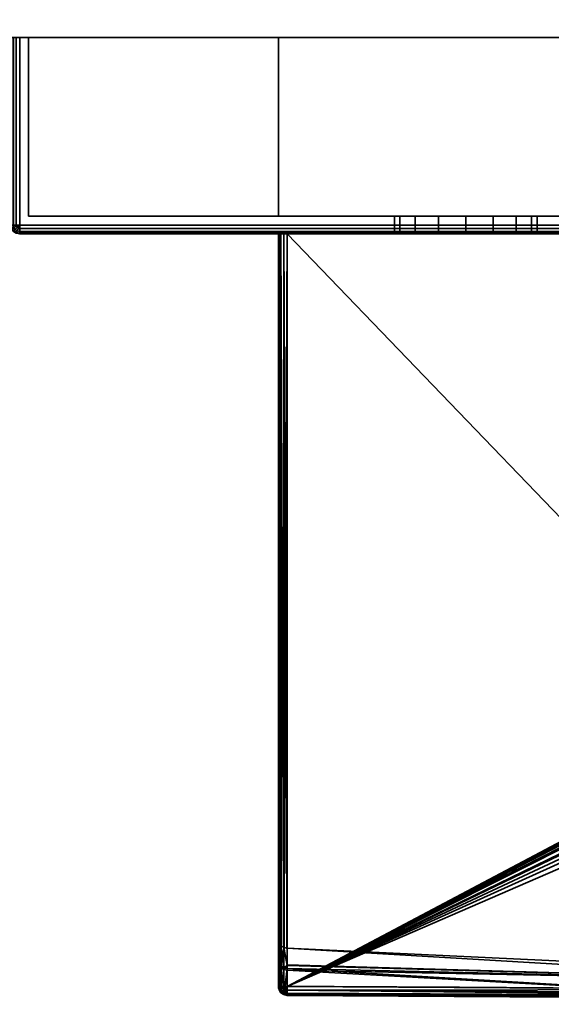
# Model space of a CAD drawing. Header units: millimetres. Extents: x -309 to 8309, y -96 to 57.
# Tile 81 of 95: x 7221 to 7251, y -93 to -38. Entities that reach past the tile are written whole.
import ezdxf

# ---------------------------------------------------------------- set-up
doc = ezdxf.new("R2010")
doc.units = ezdxf.units.MM
doc.layers.add('151', color=7, linetype='Continuous', true_color=0xffffff)
doc.layers.add('31', color=7, linetype='Continuous', true_color=0xffffff)

# ---------------------------------------------------------------- blocks, each defined once
blk = doc.blocks.new('UG_SURFACE_012')
at = {"layer": '151', "color": 252, "linetype": 'Continuous', "lineweight": 35}
for points in [[(7378, 0, 2017), (7191, 0, 2017), (7191, -39.3, 2017), (7378, -39.3, 2017)], [(7191, -37.3), (7378, -37.3), (7378, -39.3, 2), (7191, -39.3, 2)], [(7191, -39.3, 2), (7378, -39.3, 2), (7378, -39.3, 2017), (7191, -39.3, 2017)]]:
    blk.add_3dface(points, dxfattribs=at)
blk = doc.blocks.new('UG_SURFACE_013')
at = {"layer": '31', "color": 251, "linetype": 'Continuous', "lineweight": 35}
for points in [[(7220.538, -39.3, 999.809), (7220.538, -49.8, 999.809), (7220.5, -49.8, 1000), (7220.5, -39.3, 1000)], [(7220.5, -49.8, 1050), (7220.5, -39.3, 1050), (7220.5, -39.3, 1000), (7220.5, -49.8, 1000)], [(7220.5, -39.3, 1050), (7220.5, -49.8, 1050), (7220.538, -49.8, 1050.191), (7220.538, -39.3, 1050.191)], [(7221.5, -39.3, 1049.5), (7221.5, -39.3, 1000.5), (7220.5, -39.3, 1000), (7220.5, -39.3, 1050)], [(7221.5, -39.3, 1000.5), (7220.646, -39.3, 999.646), (7220.538, -39.3, 999.809), (7220.5, -39.3, 1000)], [(7220.5, -39.3, 1050), (7220.538, -39.3, 1050.191), (7220.646, -39.3, 1050.354), (7221.5, -39.3, 1049.5)], [(7220.646, -39.3, 999.646), (7220.646, -49.8, 999.646), (7220.538, -49.8, 999.809), (7220.538, -39.3, 999.809)], [(7220.538, -39.3, 1050.191), (7220.538, -49.8, 1050.191), (7220.646, -49.8, 1050.354), (7220.646, -39.3, 1050.354)], [(7220.809, -39.3, 999.538), (7220.809, -49.8, 999.538), (7220.646, -49.8, 999.646), (7220.646, -39.3, 999.646)], [(7220.646, -39.3, 1050.354), (7220.646, -49.8, 1050.354), (7220.809, -49.8, 1050.462), (7220.809, -39.3, 1050.462)], [(7221, -39.3, 999.5), (7220.809, -39.3, 999.538), (7220.646, -39.3, 999.646), (7221.5, -39.3, 1000.5)], [(7221.5, -39.3, 1049.5), (7220.646, -39.3, 1050.354), (7220.809, -39.3, 1050.462), (7221, -39.3, 1050.5)], [(7221, -39.3, 999.5), (7221, -49.8, 999.5), (7220.809, -49.8, 999.538), (7220.809, -39.3, 999.538)], [(7220.809, -39.3, 1050.462), (7220.809, -49.8, 1050.462), (7221, -49.8, 1050.5), (7221, -39.3, 1050.5)], [(7271, -39.3, 999.5), (7271, -49.8, 999.5), (7221, -49.8, 999.5), (7221, -39.3, 999.5)], [(7271, -49.8, 1050.5), (7271, -39.3, 1050.5), (7221, -39.3, 1050.5), (7221, -49.8, 1050.5)], [(7221.5, -39.3, 1000.5), (7270.5, -39.3, 1000.5), (7271, -39.3, 999.5), (7221, -39.3, 999.5)], [(7270.5, -39.3, 1049.5), (7221.5, -39.3, 1049.5), (7221, -39.3, 1050.5), (7271, -39.3, 1050.5)], [(7221.5, -39.3, 1049.5), (7221.5, -49.3, 1049.5), (7221.5, -49.3, 1000.5), (7221.5, -39.3, 1000.5)], [(7270.5, -39.3, 1049.5), (7270.5, -49.3, 1049.5), (7221.5, -49.3, 1049.5), (7221.5, -39.3, 1049.5)], [(7221.5, -39.3, 1000.5), (7221.5, -49.3, 1000.5), (7270.5, -49.3, 1000.5), (7270.5, -39.3, 1000.5)], [(7270.5, -39.3, 1000.5), (7270.5, -39.3, 1049.5), (7271.5, -39.3, 1050), (7271.5, -39.3, 1000)], [(7270.5, -39.3, 1049.5), (7271.354, -39.3, 1050.354), (7271.462, -39.3, 1050.191), (7271.5, -39.3, 1050)], [(7270.5, -39.3, 1000.5), (7271.354, -39.3, 999.646), (7271.191, -39.3, 999.538), (7271, -39.3, 999.5)], [(7271, -39.3, 1050.5), (7271.191, -39.3, 1050.462), (7271.354, -39.3, 1050.354), (7270.5, -39.3, 1049.5)], [(7271.5, -39.3, 1000), (7271.462, -39.3, 999.809), (7271.354, -39.3, 999.646), (7270.5, -39.3, 1000.5)], [(7270.5, -39.3, 1000.5), (7270.5, -49.3, 1000.5), (7270.5, -49.3, 1049.5), (7270.5, -39.3, 1049.5)], [(7271.191, -39.3, 999.538), (7271.191, -49.8, 999.538), (7271, -49.8, 999.5), (7271, -39.3, 999.5)], [(7271, -39.3, 1050.5), (7271, -49.8, 1050.5), (7271.191, -49.8, 1050.462), (7271.191, -39.3, 1050.462)], [(7271.354, -39.3, 999.646), (7271.354, -49.8, 999.646), (7271.191, -49.8, 999.538), (7271.191, -39.3, 999.538)], [(7271.191, -39.3, 1050.462), (7271.191, -49.8, 1050.462), (7271.354, -49.8, 1050.354), (7271.354, -39.3, 1050.354)], [(7271.462, -39.3, 999.809), (7271.462, -49.8, 999.809), (7271.354, -49.8, 999.646), (7271.354, -39.3, 999.646)], [(7271.354, -39.3, 1050.354), (7271.354, -49.8, 1050.354), (7271.462, -49.8, 1050.191), (7271.462, -39.3, 1050.191)], [(7271.5, -39.3, 1000), (7271.5, -49.8, 1000), (7271.462, -49.8, 999.809), (7271.462, -39.3, 999.809)], [(7271.462, -39.3, 1050.191), (7271.462, -49.8, 1050.191), (7271.5, -49.8, 1050), (7271.5, -39.3, 1050)], [(7271.5, -39.3, 1050), (7271.5, -49.8, 1050), (7271.5, -49.8, 1000), (7271.5, -39.3, 1000)], [(7221.5, -49.3, 1000.5), (7244.469, -49.3, 1014.305), (7246, -49.3, 1014)], [(7221.5, -49.3, 1000.5), (7221.5, -49.3, 1049.5), (7242, -49.3, 1032), (7242, -49.3, 1018)], [(7246, -49.3, 1014), (7247.531, -49.3, 1014.305), (7270.5, -49.3, 1000.5), (7221.5, -49.3, 1000.5)], [(7221.5, -49.3, 1049.5), (7242.304, -49.3, 1033.531), (7242, -49.3, 1032)], [(7221.5, -49.3, 1000.5), (7243.172, -49.3, 1015.172), (7244.469, -49.3, 1014.305)], [(7242, -49.3, 1018), (7242.304, -49.3, 1016.469), (7221.5, -49.3, 1000.5)], [(7221.5, -49.3, 1049.5), (7243.172, -49.3, 1034.828), (7242.304, -49.3, 1033.531)], [(7242.304, -49.3, 1016.469), (7243.172, -49.3, 1015.172), (7221.5, -49.3, 1000.5)], [(7221.5, -49.3, 1049.5), (7270.5, -49.3, 1049.5), (7246, -49.3, 1036), (7244.469, -49.3, 1035.696)], [(7244.469, -49.3, 1035.696), (7243.172, -49.3, 1034.828), (7221.5, -49.3, 1049.5)], [(7242, -49.3, 1018), (7242, -50.3, 1018), (7242.304, -50.3, 1016.469), (7242.304, -49.3, 1016.469)], [(7242.304, -49.3, 1033.531), (7242.304, -50.3, 1033.531), (7242, -50.3, 1032), (7242, -49.3, 1032)], [(7242, -49.3, 1032), (7242, -50.3, 1032), (7242, -50.3, 1018), (7242, -49.3, 1018)], [(7242.304, -49.3, 1016.469), (7242.304, -50.3, 1016.469), (7243.172, -50.3, 1015.172), (7243.172, -49.3, 1015.172)], [(7243.172, -49.3, 1034.828), (7243.172, -50.3, 1034.828), (7242.304, -50.3, 1033.531), (7242.304, -49.3, 1033.531)], [(7243.172, -49.3, 1015.172), (7243.172, -50.3, 1015.172), (7244.469, -50.3, 1014.305), (7244.469, -49.3, 1014.305)], [(7244.469, -49.3, 1035.696), (7244.469, -50.3, 1035.696), (7243.172, -50.3, 1034.828), (7243.172, -49.3, 1034.828)], [(7244.469, -49.3, 1014.305), (7244.469, -50.3, 1014.305), (7246, -50.3, 1014), (7246, -49.3, 1014)], [(7246, -49.3, 1036), (7246, -50.3, 1036), (7244.469, -50.3, 1035.696), (7244.469, -49.3, 1035.696)], [(7247.531, -49.3, 1035.696), (7246, -49.3, 1036), (7270.5, -49.3, 1049.5)], [(7246, -49.3, 1014), (7246, -50.3, 1014), (7247.531, -50.3, 1014.305), (7247.531, -49.3, 1014.305)], [(7247.531, -49.3, 1035.696), (7247.531, -50.3, 1035.696), (7246, -50.3, 1036), (7246, -49.3, 1036)], [(7270.5, -49.3, 1049.5), (7248.828, -49.3, 1034.828), (7247.531, -49.3, 1035.696)], [(7247.531, -49.3, 1014.305), (7248.828, -49.3, 1015.172), (7270.5, -49.3, 1000.5)], [(7247.531, -49.3, 1014.305), (7247.531, -50.3, 1014.305), (7248.828, -50.3, 1015.172), (7248.828, -49.3, 1015.172)], [(7248.828, -49.3, 1034.828), (7248.828, -50.3, 1034.828), (7247.531, -50.3, 1035.696), (7247.531, -49.3, 1035.696)], [(7270.5, -49.3, 1000.5), (7248.828, -49.3, 1015.172), (7249.695, -49.3, 1016.469)], [(7249.695, -49.3, 1033.531), (7248.828, -49.3, 1034.828), (7270.5, -49.3, 1049.5)], [(7248.828, -49.3, 1015.172), (7248.828, -50.3, 1015.172), (7249.695, -50.3, 1016.469), (7249.695, -49.3, 1016.469)], [(7249.695, -49.3, 1033.531), (7249.695, -50.3, 1033.531), (7248.828, -50.3, 1034.828), (7248.828, -49.3, 1034.828)], [(7270.5, -49.3, 1000.5), (7249.695, -49.3, 1016.469), (7250, -49.3, 1018)], [(7250, -49.3, 1032), (7249.695, -49.3, 1033.531), (7270.5, -49.3, 1049.5)], [(7249.695, -49.3, 1016.469), (7249.695, -50.3, 1016.469), (7250, -50.3, 1018), (7250, -49.3, 1018)], [(7250, -49.3, 1032), (7250, -50.3, 1032), (7249.695, -50.3, 1033.531), (7249.695, -49.3, 1033.531)], [(7270.5, -49.3, 1049.5), (7270.5, -49.3, 1000.5), (7250, -49.3, 1018), (7250, -49.3, 1032)], [(7250, -49.3, 1018), (7250, -50.3, 1018), (7250, -50.3, 1032), (7250, -49.3, 1032)], [(7220.538, -49.991, 1000), (7220.5, -49.8, 1000), (7220.538, -49.8, 999.809), (7220.573, -49.977, 999.809)], [(7220.538, -49.991, 1000), (7220.538, -49.991, 1050), (7220.5, -49.8, 1050), (7220.5, -49.8, 1000)], [(7220.573, -49.977, 1050.191), (7220.538, -49.8, 1050.191), (7220.5, -49.8, 1050), (7220.538, -49.991, 1050)], [(7220.573, -49.977, 999.809), (7220.538, -49.8, 999.809), (7220.646, -49.8, 999.646), (7220.674, -49.935, 999.646)], [(7220.674, -49.935, 1050.354), (7220.646, -49.8, 1050.354), (7220.538, -49.8, 1050.191), (7220.573, -49.977, 1050.191)], [(7220.646, -50.154, 1000), (7220.538, -49.991, 1000), (7220.573, -49.977, 999.809), (7220.674, -50.127, 999.809)], [(7220.674, -50.127, 1050.191), (7220.573, -49.977, 1050.191), (7220.538, -49.991, 1050), (7220.646, -50.154, 1050)], [(7220.646, -50.154, 1000), (7220.646, -50.154, 1050), (7220.538, -49.991, 1050), (7220.538, -49.991, 1000)], [(7220.674, -50.127, 999.809), (7220.573, -49.977, 999.809), (7220.674, -49.935, 999.646), (7220.75, -50.05, 999.646)], [(7220.75, -50.05, 1050.354), (7220.674, -49.935, 1050.354), (7220.573, -49.977, 1050.191), (7220.674, -50.127, 1050.191)], [(7220.674, -49.935, 999.646), (7220.646, -49.8, 999.646), (7220.809, -49.8, 999.538), (7220.823, -49.873, 999.538)], [(7220.823, -49.873, 1050.462), (7220.809, -49.8, 1050.462), (7220.646, -49.8, 1050.354), (7220.674, -49.935, 1050.354)], [(7220.809, -50.262, 1000), (7220.646, -50.154, 1000), (7220.674, -50.127, 999.809), (7220.823, -50.227, 999.809)], [(7220.823, -50.227, 1050.191), (7220.674, -50.127, 1050.191), (7220.646, -50.154, 1050), (7220.809, -50.262, 1050)], [(7220.809, -50.262, 1000), (7220.809, -50.262, 1050), (7220.646, -50.154, 1050), (7220.646, -50.154, 1000)], [(7220.75, -50.05, 999.646), (7220.674, -49.935, 999.646), (7220.823, -49.873, 999.538), (7220.865, -49.935, 999.538)], [(7220.865, -49.935, 1050.462), (7220.823, -49.873, 1050.462), (7220.674, -49.935, 1050.354), (7220.75, -50.05, 1050.354)], [(7220.823, -50.227, 999.809), (7220.674, -50.127, 999.809), (7220.75, -50.05, 999.646), (7220.865, -50.127, 999.646)], [(7220.865, -50.127, 1050.354), (7220.75, -50.05, 1050.354), (7220.674, -50.127, 1050.191), (7220.823, -50.227, 1050.191)], [(7220.865, -50.127, 999.646), (7220.75, -50.05, 999.646), (7220.865, -49.935, 999.538), (7220.927, -49.977, 999.538)], [(7220.927, -49.977, 1050.462), (7220.865, -49.935, 1050.462), (7220.75, -50.05, 1050.354), (7220.865, -50.127, 1050.354)], [(7220.823, -49.873, 999.538), (7220.809, -49.8, 999.538), (7221, -49.8, 999.5)], [(7221, -49.8, 1050.5), (7220.809, -49.8, 1050.462), (7220.823, -49.873, 1050.462)], [(7220.865, -49.935, 999.538), (7220.823, -49.873, 999.538), (7221, -49.8, 999.5)], [(7221, -49.8, 1050.5), (7220.823, -49.873, 1050.462), (7220.865, -49.935, 1050.462)], [(7221, -50.262, 999.809), (7220.823, -50.227, 999.809), (7220.865, -50.127, 999.646), (7221, -50.154, 999.646)], [(7221, -50.154, 1050.354), (7220.865, -50.127, 1050.354), (7220.823, -50.227, 1050.191), (7221, -50.262, 1050.191)], [(7220.927, -49.977, 999.538), (7220.865, -49.935, 999.538), (7221, -49.8, 999.5)], [(7221, -49.8, 1050.5), (7220.865, -49.935, 1050.462), (7220.927, -49.977, 1050.462)], [(7221, -50.154, 999.646), (7220.865, -50.127, 999.646), (7220.927, -49.977, 999.538), (7221, -49.991, 999.538)], [(7221, -49.991, 1050.462), (7220.927, -49.977, 1050.462), (7220.865, -50.127, 1050.354), (7221, -50.154, 1050.354)], [(7221, -49.991, 999.538), (7220.927, -49.977, 999.538), (7221, -49.8, 999.5)], [(7221, -49.8, 1050.5), (7220.927, -49.977, 1050.462), (7221, -49.991, 1050.462)], [(7271, -49.991, 999.538), (7221, -49.991, 999.538), (7221, -49.8, 999.5), (7271, -49.8, 999.5)], [(7221, -49.991, 1050.462), (7271, -49.991, 1050.462), (7271, -49.8, 1050.5), (7221, -49.8, 1050.5)], [(7271, -50.154, 999.646), (7221, -50.154, 999.646), (7221, -49.991, 999.538), (7271, -49.991, 999.538)], [(7221, -50.154, 1050.354), (7271, -50.154, 1050.354), (7271, -49.991, 1050.462), (7221, -49.991, 1050.462)], [(7271, -50.262, 999.809), (7221, -50.262, 999.809), (7221, -50.154, 999.646), (7271, -50.154, 999.646)], [(7221, -50.262, 1050.191), (7271, -50.262, 1050.191), (7271, -50.154, 1050.354), (7221, -50.154, 1050.354)], [(7271.191, -49.8, 999.538), (7271.177, -49.873, 999.538), (7271, -49.8, 999.5)], [(7271.177, -49.873, 999.538), (7271.135, -49.935, 999.538), (7271, -49.8, 999.5)], [(7271.135, -49.935, 999.538), (7271.073, -49.977, 999.538), (7271, -49.8, 999.5)], [(7271.073, -49.977, 999.538), (7271, -49.991, 999.538), (7271, -49.8, 999.5)], [(7271, -49.8, 1050.5), (7271.177, -49.873, 1050.462), (7271.191, -49.8, 1050.462)], [(7271, -49.8, 1050.5), (7271.135, -49.935, 1050.462), (7271.177, -49.873, 1050.462)], [(7271, -49.8, 1050.5), (7271.073, -49.977, 1050.462), (7271.135, -49.935, 1050.462)], [(7271, -49.8, 1050.5), (7271, -49.991, 1050.462), (7271.073, -49.977, 1050.462)], [(7271.135, -50.127, 999.646), (7271, -50.154, 999.646), (7271, -49.991, 999.538), (7271.073, -49.977, 999.538)], [(7271.073, -49.977, 1050.462), (7271, -49.991, 1050.462), (7271, -50.154, 1050.354), (7271.135, -50.127, 1050.354)], [(7271.177, -50.227, 999.809), (7271, -50.262, 999.809), (7271, -50.154, 999.646), (7271.135, -50.127, 999.646)], [(7271.135, -50.127, 1050.354), (7271, -50.154, 1050.354), (7271, -50.262, 1050.191), (7271.177, -50.227, 1050.191)], [(7271.25, -50.05, 999.646), (7271.135, -50.127, 999.646), (7271.073, -49.977, 999.538), (7271.135, -49.935, 999.538)], [(7271.135, -49.935, 1050.462), (7271.073, -49.977, 1050.462), (7271.135, -50.127, 1050.354), (7271.25, -50.05, 1050.354)], [(7271.327, -49.935, 999.646), (7271.25, -50.05, 999.646), (7271.135, -49.935, 999.538), (7271.177, -49.873, 999.538)], [(7271.177, -49.873, 1050.462), (7271.135, -49.935, 1050.462), (7271.25, -50.05, 1050.354), (7271.327, -49.935, 1050.354)], [(7271.327, -50.127, 999.809), (7271.177, -50.227, 999.809), (7271.135, -50.127, 999.646), (7271.25, -50.05, 999.646)], [(7271.25, -50.05, 1050.354), (7271.135, -50.127, 1050.354), (7271.177, -50.227, 1050.191), (7271.327, -50.127, 1050.191)], [(7271.354, -49.8, 999.646), (7271.327, -49.935, 999.646), (7271.177, -49.873, 999.538), (7271.191, -49.8, 999.538)], [(7271.191, -49.8, 1050.462), (7271.177, -49.873, 1050.462), (7271.327, -49.935, 1050.354), (7271.354, -49.8, 1050.354)], [(7271.354, -50.154, 1000), (7271.191, -50.262, 1000), (7271.177, -50.227, 999.809), (7271.327, -50.127, 999.809)], [(7271.327, -50.127, 1050.191), (7271.177, -50.227, 1050.191), (7271.191, -50.262, 1050), (7271.354, -50.154, 1050)], [(7271.191, -50.262, 1050), (7271.191, -50.262, 1000), (7271.354, -50.154, 1000), (7271.354, -50.154, 1050)], [(7271.427, -49.977, 999.809), (7271.327, -50.127, 999.809), (7271.25, -50.05, 999.646), (7271.327, -49.935, 999.646)], [(7271.327, -49.935, 1050.354), (7271.25, -50.05, 1050.354), (7271.327, -50.127, 1050.191), (7271.427, -49.977, 1050.191)], [(7271.462, -49.8, 999.809), (7271.427, -49.977, 999.809), (7271.327, -49.935, 999.646), (7271.354, -49.8, 999.646)], [(7271.354, -49.8, 1050.354), (7271.327, -49.935, 1050.354), (7271.427, -49.977, 1050.191), (7271.462, -49.8, 1050.191)], [(7271.462, -49.991, 1000), (7271.354, -50.154, 1000), (7271.327, -50.127, 999.809), (7271.427, -49.977, 999.809)], [(7271.427, -49.977, 1050.191), (7271.327, -50.127, 1050.191), (7271.354, -50.154, 1050), (7271.462, -49.991, 1050)], [(7271.354, -50.154, 1050), (7271.354, -50.154, 1000), (7271.462, -49.991, 1000), (7271.462, -49.991, 1050)], [(7271.5, -49.8, 1000), (7271.462, -49.991, 1000), (7271.427, -49.977, 999.809), (7271.462, -49.8, 999.809)], [(7271.462, -49.8, 1050.191), (7271.427, -49.977, 1050.191), (7271.462, -49.991, 1050), (7271.5, -49.8, 1050)], [(7271.462, -49.991, 1050), (7271.462, -49.991, 1000), (7271.5, -49.8, 1000), (7271.5, -49.8, 1050)], [(7221, -50.3, 1000), (7220.809, -50.262, 1000), (7220.823, -50.227, 999.809), (7221, -50.262, 999.809)], [(7221, -50.262, 1050.191), (7220.823, -50.227, 1050.191), (7220.809, -50.262, 1050), (7221, -50.3, 1050)], [(7221, -50.3, 1000), (7221, -50.3, 1050), (7220.809, -50.262, 1050), (7220.809, -50.262, 1000)], [(7271, -50.3, 1000), (7221, -50.3, 1000), (7221, -50.262, 999.809), (7271, -50.262, 999.809)], [(7221, -50.3, 1050), (7271, -50.3, 1050), (7271, -50.262, 1050.191), (7221, -50.262, 1050.191)], [(7221, -50.3, 1050), (7244.469, -50.3, 1035.696), (7246, -50.3, 1036)], [(7221, -50.3, 1050), (7221, -50.3, 1000), (7242, -50.3, 1018), (7242, -50.3, 1032)], [(7246, -50.3, 1036), (7247.531, -50.3, 1035.696), (7271, -50.3, 1050), (7221, -50.3, 1050)], [(7221, -50.3, 1000), (7242.304, -50.3, 1016.469), (7242, -50.3, 1018)], [(7221, -50.3, 1050), (7243.172, -50.3, 1034.828), (7244.469, -50.3, 1035.696)], [(7242, -50.3, 1032), (7242.304, -50.3, 1033.531), (7221, -50.3, 1050)], [(7221, -50.3, 1000), (7243.172, -50.3, 1015.172), (7242.304, -50.3, 1016.469)], [(7242.304, -50.3, 1033.531), (7243.172, -50.3, 1034.828), (7221, -50.3, 1050)], [(7221, -50.3, 1000), (7271, -50.3, 1000), (7246, -50.3, 1014), (7244.469, -50.3, 1014.305)], [(7244.469, -50.3, 1014.305), (7243.172, -50.3, 1015.172), (7221, -50.3, 1000)], [(7247.531, -50.3, 1014.305), (7246, -50.3, 1014), (7271, -50.3, 1000)], [(7271, -50.3, 1000), (7248.828, -50.3, 1015.172), (7247.531, -50.3, 1014.305)], [(7247.531, -50.3, 1035.696), (7248.828, -50.3, 1034.828), (7271, -50.3, 1050)], [(7271, -50.3, 1050), (7248.828, -50.3, 1034.828), (7249.695, -50.3, 1033.531)], [(7249.695, -50.3, 1016.469), (7248.828, -50.3, 1015.172), (7271, -50.3, 1000)], [(7271, -50.3, 1050), (7249.695, -50.3, 1033.531), (7250, -50.3, 1032)], [(7250, -50.3, 1018), (7249.695, -50.3, 1016.469), (7271, -50.3, 1000)], [(7250, -50.3, 1032), (7250, -50.3, 1018), (7271, -50.3, 1000), (7271, -50.3, 1050)], [(7271.191, -50.262, 1000), (7271, -50.3, 1000), (7271, -50.262, 999.809), (7271.177, -50.227, 999.809)], [(7271.177, -50.227, 1050.191), (7271, -50.262, 1050.191), (7271, -50.3, 1050), (7271.191, -50.262, 1050)], [(7271, -50.3, 1050), (7271, -50.3, 1000), (7271.191, -50.262, 1000), (7271.191, -50.262, 1050)]]:
    blk.add_3dface(points, dxfattribs=at)
blk = doc.blocks.new('UG_SURFACE_014')
at = {"layer": '31', "color": 251, "linetype": 'Continuous', "lineweight": 35}
for points in [[(7221.5, -39.3, 1128.5), (7221.5, -39.3, 1079.5), (7220.5, -39.3, 1079), (7220.5, -39.3, 1129)], [(7221.5, -39.3, 1079.5), (7220.646, -39.3, 1078.646), (7220.538, -39.3, 1078.809), (7220.5, -39.3, 1079)], [(7220.5, -39.3, 1129), (7220.538, -39.3, 1129.191), (7220.646, -39.3, 1129.354), (7221.5, -39.3, 1128.5)], [(7221, -39.3, 1078.5), (7220.809, -39.3, 1078.538), (7220.646, -39.3, 1078.646), (7221.5, -39.3, 1079.5)], [(7221.5, -39.3, 1128.5), (7220.646, -39.3, 1129.354), (7220.809, -39.3, 1129.462), (7221, -39.3, 1129.5)], [(7220.809, -39.3, 1129.462), (7220.809, -49.8, 1129.462), (7221, -49.8, 1129.5), (7221, -39.3, 1129.5)], [(7221, -39.3, 1078.5), (7221, -49.8, 1078.5), (7220.809, -49.8, 1078.538), (7220.809, -39.3, 1078.538)], [(7221, -39.3, 1129.5), (7221, -49.8, 1129.5), (7271, -49.8, 1129.5), (7271, -39.3, 1129.5)], [(7271, -39.3, 1078.5), (7271, -49.8, 1078.5), (7221, -49.8, 1078.5), (7221, -39.3, 1078.5)], [(7221.5, -39.3, 1079.5), (7270.5, -39.3, 1079.5), (7271, -39.3, 1078.5), (7221, -39.3, 1078.5)], [(7270.5, -39.3, 1128.5), (7221.5, -39.3, 1128.5), (7221, -39.3, 1129.5), (7271, -39.3, 1129.5)], [(7221.5, -39.3, 1128.5), (7221.5, -49.3, 1128.5), (7221.5, -49.3, 1079.5), (7221.5, -39.3, 1079.5)], [(7270.5, -39.3, 1128.5), (7270.5, -49.3, 1128.5), (7221.5, -49.3, 1128.5), (7221.5, -39.3, 1128.5)], [(7221.5, -39.3, 1079.5), (7221.5, -49.3, 1079.5), (7270.5, -49.3, 1079.5), (7270.5, -39.3, 1079.5)], [(7235.5, -49.3, 1115), (7252.5, -49.3, 1115), (7252.5, -39.3, 1115), (7235.5, -39.3, 1115)], [(7235.5, -39.3, 1093), (7235.5, -39.3, 1115), (7255.12, -39.3, 1104.029), (7254.663, -39.3, 1098.1)], [(7235.5, -39.3, 1115), (7252.5, -39.3, 1115), (7254.513, -39.3, 1109.114)], [(7254.513, -39.3, 1109.114), (7255.329, -39.3, 1106.728), (7255.12, -39.3, 1104.029), (7235.5, -39.3, 1115)], [(7254.663, -39.3, 1098.1), (7254.656, -39.3, 1098.013), (7252.5, -39.3, 1093), (7235.5, -39.3, 1093)], [(7235.5, -49.3, 1093), (7235.5, -49.3, 1115), (7235.5, -39.3, 1115), (7235.5, -39.3, 1093)], [(7252.5, -49.3, 1093), (7235.5, -49.3, 1093), (7235.5, -39.3, 1093), (7252.5, -39.3, 1093)], [(7270.5, -49.3, 1079.5), (7221.5, -49.3, 1079.5), (7235.5, -49.3, 1093), (7252.5, -49.3, 1093)], [(7221.5, -49.3, 1079.5), (7221.5, -49.3, 1128.5), (7235.5, -49.3, 1115), (7235.5, -49.3, 1093)], [(7221.5, -49.3, 1128.5), (7270.5, -49.3, 1128.5), (7252.5, -49.3, 1115), (7235.5, -49.3, 1115)], [(7221, -49.8, 1129.5), (7220.809, -49.8, 1129.462), (7220.823, -49.873, 1129.462)], [(7220.823, -49.873, 1078.538), (7220.809, -49.8, 1078.538), (7221, -49.8, 1078.5)], [(7221, -49.8, 1129.5), (7220.823, -49.873, 1129.462), (7220.865, -49.935, 1129.462)], [(7220.865, -49.935, 1078.538), (7220.823, -49.873, 1078.538), (7221, -49.8, 1078.5)], [(7221, -50.154, 1129.354), (7220.865, -50.127, 1129.354), (7220.823, -50.227, 1129.191), (7221, -50.262, 1129.191)], [(7221, -50.262, 1078.809), (7220.823, -50.227, 1078.809), (7220.865, -50.127, 1078.646), (7221, -50.154, 1078.646)], [(7221, -49.8, 1129.5), (7220.865, -49.935, 1129.462), (7220.927, -49.977, 1129.462)], [(7220.927, -49.977, 1078.538), (7220.865, -49.935, 1078.538), (7221, -49.8, 1078.5)], [(7221, -49.991, 1129.462), (7220.927, -49.977, 1129.462), (7220.865, -50.127, 1129.354), (7221, -50.154, 1129.354)], [(7221, -50.154, 1078.646), (7220.865, -50.127, 1078.646), (7220.927, -49.977, 1078.538), (7221, -49.991, 1078.538)], [(7221, -49.8, 1129.5), (7220.927, -49.977, 1129.462), (7221, -49.991, 1129.462)], [(7221, -49.991, 1078.538), (7220.927, -49.977, 1078.538), (7221, -49.8, 1078.5)], [(7221, -49.991, 1129.462), (7271, -49.991, 1129.462), (7271, -49.8, 1129.5), (7221, -49.8, 1129.5)], [(7271, -49.991, 1078.538), (7221, -49.991, 1078.538), (7221, -49.8, 1078.5), (7271, -49.8, 1078.5)], [(7221, -50.154, 1129.354), (7271, -50.154, 1129.354), (7271, -49.991, 1129.462), (7221, -49.991, 1129.462)], [(7271, -50.154, 1078.646), (7221, -50.154, 1078.646), (7221, -49.991, 1078.538), (7271, -49.991, 1078.538)], [(7221, -50.262, 1129.191), (7271, -50.262, 1129.191), (7271, -50.154, 1129.354), (7221, -50.154, 1129.354)], [(7271, -50.262, 1078.809), (7221, -50.262, 1078.809), (7221, -50.154, 1078.646), (7271, -50.154, 1078.646)], [(7221, -50.262, 1129.191), (7220.823, -50.227, 1129.191), (7220.809, -50.262, 1129), (7221, -50.3, 1129)], [(7221, -50.3, 1079), (7220.809, -50.262, 1079), (7220.823, -50.227, 1078.809), (7221, -50.262, 1078.809)], [(7221, -50.3, 1079), (7221, -50.3, 1129), (7220.809, -50.262, 1129), (7220.809, -50.262, 1079)], [(7221, -50.3, 1129), (7271, -50.3, 1129), (7271, -50.262, 1129.191), (7221, -50.262, 1129.191)], [(7271, -50.3, 1079), (7221, -50.3, 1079), (7221, -50.262, 1078.809), (7271, -50.262, 1078.809)], [(7221, -50.3, 1129), (7221, -50.3, 1079), (7235.5, -50.3, 1093.5), (7235.5, -50.3, 1114.5)], [(7221, -50.3, 1079), (7235.538, -50.3, 1093.309), (7235.5, -50.3, 1093.5)], [(7235.5, -50.3, 1114.5), (7235.538, -50.3, 1114.691), (7221, -50.3, 1129)], [(7271, -50.3, 1129), (7221, -50.3, 1129), (7236, -50.3, 1115), (7252.256, -50.3, 1115)], [(7221, -50.3, 1079), (7235.646, -50.3, 1093.146), (7235.538, -50.3, 1093.309)], [(7221, -50.3, 1129), (7235.809, -50.3, 1114.962), (7236, -50.3, 1115)], [(7235.538, -50.3, 1114.691), (7235.646, -50.3, 1114.854), (7221, -50.3, 1129)], [(7221, -50.3, 1079), (7235.809, -50.3, 1093.038), (7235.646, -50.3, 1093.146)], [(7235.646, -50.3, 1114.854), (7235.809, -50.3, 1114.962), (7221, -50.3, 1129)], [(7221, -50.3, 1079), (7271, -50.3, 1079), (7252.256, -50.3, 1093), (7236, -50.3, 1093)], [(7236, -50.3, 1093), (7235.809, -50.3, 1093.038), (7221, -50.3, 1079)], [(7235.5, -50.3, 1114.5), (7235.5, -89.811, 1104), (7235.5, -91.065, 1111.36)], [(7235.5, -50.3, 1093.5), (7235.5, -92.446, 1093.5), (7235.5, -90.965, 1096.93)], [(7235.5, -90.965, 1096.93), (7235.5, -89.811, 1104), (7235.5, -50.3, 1114.5), (7235.5, -50.3, 1093.5)], [(7235.5, -91.065, 1111.36), (7235.5, -92.446, 1114.5), (7235.5, -50.3, 1114.5)], [(7235.5, -50.3, 1114.5), (7235.5, -92.446, 1114.5), (7235.526, -92.446, 1114.66)], [(7235.526, -92.446, 1114.66), (7235.538, -50.3, 1114.691), (7235.5, -50.3, 1114.5)], [(7235.5, -50.3, 1093.5), (7235.538, -50.3, 1093.309), (7235.526, -92.446, 1093.34)], [(7235.526, -92.446, 1093.34), (7235.5, -92.446, 1093.5), (7235.5, -50.3, 1093.5)], [(7235.526, -92.446, 1114.66), (7235.543, -92.446, 1114.688), (7235.538, -50.3, 1114.691)], [(7235.538, -50.3, 1093.309), (7235.543, -92.446, 1093.312), (7235.526, -92.446, 1093.34)], [(7235.538, -50.3, 1114.691), (7235.543, -92.446, 1114.688), (7235.631, -92.446, 1114.837)], [(7235.631, -92.446, 1114.837), (7235.646, -50.3, 1114.854), (7235.538, -50.3, 1114.691)], [(7235.631, -92.446, 1093.163), (7235.538, -50.3, 1093.309), (7235.646, -50.3, 1093.146)], [(7235.631, -92.446, 1093.163), (7235.543, -92.446, 1093.312), (7235.538, -50.3, 1093.309)], [(7235.631, -92.446, 1114.837), (7235.649, -92.446, 1114.85), (7235.646, -50.3, 1114.854)], [(7235.646, -50.3, 1093.146), (7235.649, -92.446, 1093.15), (7235.631, -92.446, 1093.163)], [(7235.646, -50.3, 1114.854), (7235.649, -92.446, 1114.85), (7235.798, -92.446, 1114.958)], [(7235.798, -92.446, 1114.958), (7235.809, -50.3, 1114.962), (7235.646, -50.3, 1114.854)], [(7235.798, -92.446, 1093.042), (7235.646, -50.3, 1093.146), (7235.809, -50.3, 1093.038)], [(7235.798, -92.446, 1093.042), (7235.649, -92.446, 1093.15), (7235.646, -50.3, 1093.146)], [(7235.798, -92.446, 1114.958), (7235.809, -92.446, 1114.96), (7235.809, -50.3, 1114.962)], [(7235.809, -50.3, 1093.038), (7235.809, -92.446, 1093.04), (7235.798, -92.446, 1093.042)], [(7236, -92.446, 1115), (7236, -50.3, 1115), (7235.809, -50.3, 1114.962)], [(7235.809, -50.3, 1114.962), (7235.809, -92.446, 1114.96), (7236, -92.446, 1115)], [(7235.809, -92.446, 1093.04), (7235.809, -50.3, 1093.038), (7236, -50.3, 1093)], [(7236, -50.3, 1093), (7236, -92.446, 1093), (7235.809, -92.446, 1093.04)], [(7236, -50.3, 1115), (7236, -92.446, 1115), (7252.364, -83.789, 1115), (7252.316, -67.253, 1115)], [(7252.316, -67.253, 1115), (7252.256, -50.3, 1115), (7236, -50.3, 1115)], [(7236, -50.3, 1093), (7252.256, -50.3, 1093), (7252.316, -67.253, 1093)], [(7252.316, -67.253, 1093), (7252.364, -83.789, 1093), (7236, -92.446, 1093), (7236, -50.3, 1093)], [(7236, -92.446, 1115), (7252.379, -83.912, 1115), (7252.364, -83.789, 1115)], [(7252.364, -83.789, 1093), (7252.372, -83.88, 1093), (7236, -92.446, 1093)], [(7252.372, -83.88, 1093), (7252.396, -83.967, 1093), (7236, -92.446, 1093)], [(7236, -92.446, 1115), (7252.455, -84.087, 1115), (7252.379, -83.912, 1115)], [(7252.396, -83.967, 1093), (7252.506, -84.159, 1093), (7236, -92.446, 1093)], [(7252.688, -84.334, 1115), (7252.455, -84.087, 1115), (7236, -92.446, 1115)], [(7236, -92.446, 1093), (7252.506, -84.159, 1093), (7252.756, -84.382, 1093)], [(7236, -92.446, 1115), (7252.979, -84.505, 1115), (7252.688, -84.334, 1115)], [(7236, -92.446, 1093), (7252.756, -84.382, 1093), (7253.286, -84.618, 1093)], [(7253.828, -84.711, 1115), (7252.979, -84.505, 1115), (7236, -92.446, 1115)], [(7264.068, -92.621, 1093), (7236, -92.446, 1093), (7253.286, -84.618, 1093), (7253.828, -84.711, 1093)], [(7273.836, -86.142, 1115), (7253.828, -84.711, 1115), (7236, -92.446, 1115), (7264.068, -92.621, 1115)], [(7235.5, -91.065, 1111.36), (7235.5, -89.811, 1104), (7235.537, -90, 1104)], [(7235.537, -90, 1104), (7235.5, -89.811, 1104), (7235.5, -90.965, 1096.93)], [(7235.5, -90.965, 1096.93), (7235.538, -91.145, 1096.99), (7235.537, -90, 1104)], [(7235.537, -90, 1104), (7235.538, -91.244, 1111.297), (7235.5, -91.065, 1111.36)], [(7235.537, -90, 1104), (7235.642, -90.161, 1104), (7235.644, -91.396, 1111.244)], [(7235.644, -91.396, 1111.244), (7235.538, -91.244, 1111.297), (7235.537, -90, 1104)], [(7235.642, -90.161, 1104), (7235.537, -90, 1104), (7235.538, -91.145, 1096.99)], [(7235.538, -91.145, 1096.99), (7235.644, -91.298, 1097.041), (7235.642, -90.161, 1104)], [(7235.642, -90.161, 1104), (7235.8, -90.27, 1104), (7235.804, -91.499, 1111.208)], [(7235.804, -91.499, 1111.208), (7235.644, -91.396, 1111.244), (7235.642, -90.161, 1104)], [(7235.8, -90.27, 1104), (7235.642, -90.161, 1104), (7235.644, -91.298, 1097.041)], [(7235.644, -91.298, 1097.041), (7235.804, -91.401, 1097.076), (7235.8, -90.27, 1104)], [(7235.8, -90.27, 1104), (7235.804, -91.401, 1097.076), (7235.992, -91.24, 1098.31)], [(7235.8, -90.27, 1104), (7235.988, -90.311, 1104), (7235.992, -91.279, 1109.683)], [(7235.8, -90.27, 1104), (7235.988, -90.311, 1104), (7235.988, -90.311, 1104)], [(7235.992, -91.279, 1109.683), (7235.804, -91.499, 1111.208), (7235.8, -90.27, 1104)], [(7235.992, -91.24, 1098.31), (7235.988, -90.311, 1104), (7235.8, -90.27, 1104)], [(7235.988, -90.311, 1104), (7267.301, -91.775, 1104), (7267.231, -92.155, 1109.564)], [(7267.231, -92.155, 1109.564), (7235.992, -91.279, 1109.683), (7235.988, -90.311, 1104)], [(7235.988, -90.311, 1104), (7235.992, -91.24, 1098.31), (7267.231, -92.155, 1098.436)], [(7267.301, -91.775, 1104), (7235.988, -90.311, 1104), (7235.988, -90.311, 1104)], [(7267.231, -92.155, 1098.436), (7267.301, -91.775, 1104), (7235.988, -90.311, 1104)], [(7235.5, -90.965, 1096.93), (7235.5, -92.446, 1093.5), (7235.519, -92.529, 1093.544)], [(7235.538, -91.145, 1096.99), (7235.5, -90.965, 1096.93), (7235.519, -92.529, 1093.544)], [(7235.519, -92.529, 1114.455), (7235.5, -91.065, 1111.36), (7235.538, -91.244, 1111.297)], [(7235.519, -92.529, 1114.455), (7235.5, -92.446, 1114.5), (7235.5, -91.065, 1111.36)], [(7235.519, -92.529, 1093.544), (7235.538, -92.615, 1093.59), (7235.538, -91.145, 1096.99)], [(7235.538, -91.244, 1111.297), (7235.538, -92.615, 1114.41), (7235.519, -92.529, 1114.455)], [(7235.538, -91.145, 1096.99), (7235.538, -92.615, 1093.59), (7235.55, -92.631, 1093.599)], [(7235.644, -91.298, 1097.041), (7235.538, -91.145, 1096.99), (7235.55, -92.631, 1093.599)], [(7235.55, -92.631, 1114.401), (7235.538, -91.244, 1111.297), (7235.644, -91.396, 1111.244)], [(7235.55, -92.631, 1114.401), (7235.538, -92.615, 1114.41), (7235.538, -91.244, 1111.297)], [(7235.55, -92.631, 1093.599), (7235.646, -92.758, 1093.667), (7235.644, -91.298, 1097.041)], [(7235.644, -91.396, 1111.244), (7235.646, -92.758, 1114.333), (7235.55, -92.631, 1114.401)], [(7235.804, -91.401, 1097.076), (7235.644, -91.298, 1097.041), (7235.646, -92.758, 1093.667)], [(7235.646, -92.758, 1114.333), (7235.644, -91.396, 1111.244), (7235.804, -91.499, 1111.208)], [(7235.646, -92.758, 1093.667), (7235.807, -92.853, 1093.718), (7235.804, -91.401, 1097.076)], [(7235.804, -91.499, 1111.208), (7235.807, -92.853, 1114.282), (7235.646, -92.758, 1114.333)], [(7235.804, -91.401, 1097.076), (7235.993, -91.439, 1097.089), (7235.992, -91.24, 1098.31)], [(7235.992, -91.279, 1109.683), (7235.993, -91.536, 1111.195), (7235.804, -91.499, 1111.208)], [(7235.804, -91.401, 1097.076), (7235.807, -92.853, 1093.718), (7235.828, -92.857, 1093.72)], [(7235.993, -91.439, 1097.089), (7235.804, -91.401, 1097.076), (7235.828, -92.857, 1093.72)], [(7235.828, -92.857, 1114.28), (7235.804, -91.499, 1111.208), (7235.993, -91.536, 1111.195)], [(7235.828, -92.857, 1114.28), (7235.807, -92.853, 1114.282), (7235.804, -91.499, 1111.208)], [(7235.828, -92.857, 1093.72), (7235.999, -92.887, 1093.736), (7235.993, -91.439, 1097.089)], [(7235.993, -91.536, 1111.195), (7235.999, -92.887, 1114.264), (7235.828, -92.857, 1114.28)], [(7267.231, -92.155, 1098.436), (7235.992, -91.24, 1098.31), (7235.993, -91.439, 1097.089)], [(7235.993, -91.536, 1111.195), (7235.992, -91.279, 1109.683), (7267.231, -92.155, 1109.564)], [(7235.993, -91.439, 1097.089), (7235.999, -92.887, 1093.736), (7264.064, -93.1, 1093.644)], [(7264.064, -93.1, 1093.644), (7267.231, -92.155, 1098.436), (7235.993, -91.439, 1097.089)], [(7235.993, -91.536, 1111.195), (7267.231, -92.155, 1109.564), (7264.064, -93.1, 1114.356)], [(7264.064, -93.1, 1114.356), (7235.999, -92.887, 1114.264), (7235.993, -91.536, 1111.195)], [(7235.562, -92.627, 1114.66), (7235.526, -92.446, 1114.66), (7235.5, -92.446, 1114.5)], [(7235.5, -92.446, 1114.5), (7235.519, -92.529, 1114.455), (7235.562, -92.627, 1114.66)], [(7235.562, -92.627, 1093.34), (7235.519, -92.529, 1093.544), (7235.5, -92.446, 1093.5)], [(7235.5, -92.446, 1093.5), (7235.526, -92.446, 1093.34), (7235.562, -92.627, 1093.34)], [(7235.54, -92.637, 1114.455), (7235.519, -92.529, 1114.455), (7235.538, -92.615, 1114.41)], [(7235.519, -92.529, 1114.455), (7235.54, -92.637, 1114.455), (7235.562, -92.627, 1114.66)], [(7235.562, -92.627, 1093.34), (7235.54, -92.637, 1093.544), (7235.519, -92.529, 1093.544)], [(7235.538, -92.615, 1093.59), (7235.519, -92.529, 1093.544), (7235.54, -92.637, 1093.544)], [(7235.543, -92.446, 1114.688), (7235.526, -92.446, 1114.66), (7235.562, -92.627, 1114.66)], [(7235.562, -92.627, 1093.34), (7235.526, -92.446, 1093.34), (7235.543, -92.446, 1093.312)], [(7235.538, -92.615, 1114.41), (7235.55, -92.631, 1114.401), (7235.54, -92.637, 1114.455)], [(7235.54, -92.637, 1093.544), (7235.55, -92.631, 1093.599), (7235.538, -92.615, 1093.59)], [(7235.664, -92.781, 1114.66), (7235.562, -92.627, 1114.66), (7235.54, -92.637, 1114.455), (7235.647, -92.798, 1114.455)], [(7235.647, -92.798, 1093.544), (7235.54, -92.637, 1093.544), (7235.562, -92.627, 1093.34), (7235.664, -92.781, 1093.34)], [(7235.647, -92.798, 1114.455), (7235.54, -92.637, 1114.455), (7235.55, -92.631, 1114.401)], [(7235.55, -92.631, 1093.599), (7235.54, -92.637, 1093.544), (7235.647, -92.798, 1093.544)], [(7235.562, -92.627, 1114.66), (7235.659, -92.587, 1114.837), (7235.631, -92.446, 1114.837), (7235.543, -92.446, 1114.688)], [(7235.543, -92.446, 1093.312), (7235.631, -92.446, 1093.163), (7235.659, -92.587, 1093.163), (7235.562, -92.627, 1093.34)], [(7235.55, -92.631, 1114.401), (7235.646, -92.758, 1114.333), (7235.647, -92.798, 1114.455)], [(7235.647, -92.798, 1093.544), (7235.646, -92.758, 1093.667), (7235.55, -92.631, 1093.599)], [(7235.739, -92.707, 1114.837), (7235.659, -92.587, 1114.837), (7235.562, -92.627, 1114.66), (7235.664, -92.781, 1114.66)], [(7235.664, -92.781, 1093.34), (7235.562, -92.627, 1093.34), (7235.659, -92.587, 1093.163), (7235.739, -92.707, 1093.163)], [(7235.649, -92.446, 1114.85), (7235.631, -92.446, 1114.837), (7235.659, -92.587, 1114.837)], [(7235.659, -92.587, 1093.163), (7235.631, -92.446, 1093.163), (7235.649, -92.446, 1093.15)], [(7235.659, -92.587, 1114.837), (7235.814, -92.523, 1114.958), (7235.798, -92.446, 1114.958), (7235.649, -92.446, 1114.85)], [(7235.649, -92.446, 1093.15), (7235.798, -92.446, 1093.042), (7235.814, -92.523, 1093.042), (7235.659, -92.587, 1093.163)], [(7235.857, -92.589, 1114.958), (7235.814, -92.523, 1114.958), (7235.659, -92.587, 1114.837), (7235.739, -92.707, 1114.837)], [(7235.739, -92.707, 1093.163), (7235.659, -92.587, 1093.163), (7235.814, -92.523, 1093.042), (7235.857, -92.589, 1093.042)], [(7235.922, -92.632, 1114.958), (7235.857, -92.589, 1114.958), (7235.739, -92.707, 1114.837), (7235.858, -92.787, 1114.837)], [(7235.858, -92.787, 1093.163), (7235.739, -92.707, 1093.163), (7235.857, -92.589, 1093.042), (7235.922, -92.632, 1093.042)], [(7235.809, -92.446, 1114.96), (7235.798, -92.446, 1114.958), (7235.814, -92.523, 1114.958)], [(7235.814, -92.523, 1093.042), (7235.798, -92.446, 1093.042), (7235.809, -92.446, 1093.04)], [(7235.814, -92.523, 1114.958), (7236, -92.446, 1115), (7235.809, -92.446, 1114.96)], [(7235.809, -92.446, 1093.04), (7236, -92.446, 1093), (7235.814, -92.523, 1093.042)], [(7236, -92.446, 1115), (7235.814, -92.523, 1114.958), (7235.857, -92.589, 1114.958)], [(7235.857, -92.589, 1093.042), (7235.814, -92.523, 1093.042), (7236, -92.446, 1093)], [(7236, -92.446, 1115), (7235.857, -92.589, 1114.958), (7235.922, -92.632, 1114.958)], [(7235.922, -92.632, 1093.042), (7235.857, -92.589, 1093.042), (7236, -92.446, 1093)], [(7235.999, -92.648, 1114.957), (7235.922, -92.632, 1114.958), (7235.858, -92.787, 1114.837)], [(7235.858, -92.787, 1093.163), (7235.922, -92.632, 1093.042), (7235.999, -92.648, 1093.043)], [(7235.999, -92.647, 1114.958), (7236, -92.446, 1115), (7235.922, -92.632, 1114.958)], [(7235.922, -92.632, 1093.042), (7236, -92.446, 1093), (7235.999, -92.647, 1093.042)], [(7235.922, -92.632, 1114.958), (7235.999, -92.648, 1114.957), (7235.999, -92.647, 1114.958)], [(7235.999, -92.647, 1093.042), (7235.999, -92.648, 1093.043), (7235.922, -92.632, 1093.042)], [(7264.068, -92.621, 1115), (7236, -92.446, 1115), (7235.999, -92.647, 1114.958)], [(7235.999, -92.647, 1093.042), (7236, -92.446, 1093), (7264.068, -92.621, 1093)], [(7235.999, -92.647, 1114.958), (7264.066, -92.803, 1114.966), (7264.068, -92.621, 1115)], [(7264.068, -92.621, 1093), (7264.066, -92.803, 1093.034), (7235.999, -92.647, 1093.042)], [(7235.647, -92.798, 1114.455), (7235.646, -92.758, 1114.333), (7235.807, -92.853, 1114.282)], [(7235.807, -92.853, 1093.718), (7235.646, -92.758, 1093.667), (7235.647, -92.798, 1093.544)], [(7235.817, -92.883, 1114.66), (7235.664, -92.781, 1114.66), (7235.647, -92.798, 1114.455), (7235.808, -92.906, 1114.455)], [(7235.808, -92.906, 1093.544), (7235.647, -92.798, 1093.544), (7235.664, -92.781, 1093.34), (7235.817, -92.883, 1093.34)], [(7235.807, -92.853, 1114.282), (7235.808, -92.906, 1114.455), (7235.647, -92.798, 1114.455)], [(7235.647, -92.798, 1093.544), (7235.808, -92.906, 1093.544), (7235.807, -92.853, 1093.718)], [(7235.858, -92.787, 1114.837), (7235.739, -92.707, 1114.837), (7235.664, -92.781, 1114.66), (7235.817, -92.883, 1114.66)], [(7235.817, -92.883, 1093.34), (7235.664, -92.781, 1093.34), (7235.739, -92.707, 1093.163), (7235.858, -92.787, 1093.163)], [(7235.807, -92.853, 1114.282), (7235.828, -92.857, 1114.28), (7235.808, -92.906, 1114.455)], [(7235.808, -92.906, 1093.544), (7235.828, -92.857, 1093.72), (7235.807, -92.853, 1093.718)], [(7235.998, -92.943, 1114.456), (7235.808, -92.906, 1114.455), (7235.828, -92.857, 1114.28)], [(7235.828, -92.857, 1093.72), (7235.808, -92.906, 1093.544), (7235.998, -92.943, 1093.544)], [(7235.998, -92.919, 1114.66), (7235.817, -92.883, 1114.66), (7235.808, -92.906, 1114.455)], [(7235.998, -92.945, 1093.54), (7235.808, -92.906, 1093.544), (7235.817, -92.883, 1093.34)], [(7235.808, -92.906, 1114.455), (7235.998, -92.945, 1114.46), (7235.998, -92.919, 1114.66)], [(7235.808, -92.906, 1114.455), (7235.998, -92.943, 1114.456), (7235.998, -92.945, 1114.46)], [(7235.998, -92.945, 1093.54), (7235.998, -92.943, 1093.544), (7235.808, -92.906, 1093.544)], [(7235.858, -92.787, 1114.837), (7235.817, -92.883, 1114.66), (7235.998, -92.919, 1114.664)], [(7235.817, -92.883, 1093.34), (7235.858, -92.787, 1093.163), (7235.999, -92.815, 1093.163)], [(7235.999, -92.815, 1093.163), (7235.998, -92.919, 1093.336), (7235.817, -92.883, 1093.34)], [(7235.817, -92.883, 1114.66), (7235.998, -92.919, 1114.66), (7235.998, -92.919, 1114.664)], [(7235.817, -92.883, 1093.34), (7235.998, -92.919, 1093.336), (7235.998, -92.945, 1093.54)], [(7235.828, -92.857, 1114.28), (7235.999, -92.887, 1114.264), (7235.998, -92.943, 1114.456)], [(7235.998, -92.943, 1093.544), (7235.999, -92.887, 1093.736), (7235.828, -92.857, 1093.72)], [(7235.858, -92.787, 1114.837), (7235.999, -92.814, 1114.839), (7235.999, -92.648, 1114.957)], [(7235.999, -92.648, 1093.043), (7235.999, -92.814, 1093.161), (7235.858, -92.787, 1093.163)], [(7235.998, -92.919, 1114.664), (7235.999, -92.814, 1114.839), (7235.858, -92.787, 1114.837)], [(7235.999, -92.814, 1093.161), (7235.999, -92.815, 1093.163), (7235.858, -92.787, 1093.163)], [(7235.999, -92.814, 1114.839), (7235.998, -92.919, 1114.664), (7264.064, -93.07, 1114.719)], [(7264.064, -93.07, 1093.281), (7235.998, -92.919, 1093.336), (7235.999, -92.815, 1093.163)], [(7235.998, -92.943, 1114.456), (7235.999, -92.887, 1114.264), (7264.064, -93.1, 1114.356)], [(7264.064, -93.1, 1093.644), (7235.999, -92.887, 1093.736), (7235.998, -92.943, 1093.544)], [(7235.998, -92.919, 1114.66), (7235.998, -92.945, 1114.46), (7264.064, -93.119, 1114.54)], [(7264.064, -93.07, 1114.719), (7235.998, -92.919, 1114.664), (7235.998, -92.919, 1114.66)], [(7264.064, -93.119, 1114.54), (7264.064, -93.07, 1114.719), (7235.998, -92.919, 1114.66)], [(7235.998, -92.919, 1093.336), (7264.064, -93.07, 1093.281), (7264.064, -93.119, 1093.46)], [(7264.064, -93.119, 1093.46), (7235.998, -92.945, 1093.54), (7235.998, -92.919, 1093.336)], [(7235.998, -92.945, 1114.46), (7235.998, -92.943, 1114.456), (7264.064, -93.1, 1114.356)], [(7264.064, -93.1, 1093.644), (7235.998, -92.943, 1093.544), (7235.998, -92.945, 1093.54)], [(7264.064, -93.1, 1114.356), (7264.064, -93.119, 1114.54), (7235.998, -92.945, 1114.46)], [(7235.998, -92.945, 1093.54), (7264.064, -93.119, 1093.46), (7264.064, -93.1, 1093.644)], [(7264.066, -92.803, 1114.966), (7235.999, -92.647, 1114.958), (7235.999, -92.648, 1114.957)], [(7235.999, -92.648, 1093.043), (7235.999, -92.647, 1093.042), (7264.066, -92.803, 1093.034)], [(7235.999, -92.648, 1114.957), (7235.999, -92.814, 1114.839), (7264.065, -92.96, 1114.867)], [(7264.065, -92.96, 1114.867), (7264.066, -92.803, 1114.966), (7235.999, -92.648, 1114.957)], [(7235.999, -92.648, 1093.043), (7264.066, -92.803, 1093.034), (7264.065, -92.96, 1093.132)], [(7264.065, -92.96, 1093.132), (7235.999, -92.814, 1093.161), (7235.999, -92.648, 1093.043)], [(7264.064, -93.07, 1114.719), (7264.065, -92.96, 1114.867), (7235.999, -92.814, 1114.839)], [(7235.999, -92.815, 1093.163), (7235.999, -92.814, 1093.161), (7264.065, -92.96, 1093.132)], [(7235.999, -92.815, 1093.163), (7264.065, -92.96, 1093.132), (7264.064, -93.07, 1093.281)]]:
    blk.add_3dface(points, dxfattribs=at)

msp = doc.modelspace()

# ---------------------------------------------------------------- linework, layer by layer
at = {"layer": '151', "color": 252, "linetype": 'Continuous', "lineweight": 35}
for p, q in [((7191, -39.3, 2017), (7378, -39.3, 2017)), ((7191, -39.3, 2), (7378, -39.3, 2))]:
    msp.add_line(p, q, dxfattribs=at)
at = {"layer": '31', "color": 251, "linetype": 'Continuous', "lineweight": 35}
for p, q in [((7271, -39.3, 1078.5), (7221, -39.3, 1078.5)), ((7221, -39.3, 1050.5), (7271, -39.3, 1050.5)), ((7271, -39.3, 999.5), (7221, -39.3, 999.5)), ((7221, -39.3, 1129.5), (7271, -39.3, 1129.5)), ((7221.5, -39.3, 1128.5), (7270.5, -39.3, 1128.5)), ((7221.5, -49.3, 1128.5), (7221.5, -39.3, 1128.5)), ((7221.5, -39.3, 1079.5), (7221.5, -39.3, 1128.5)), ((7221.5, -49.3, 1079.5), (7221.5, -39.3, 1079.5)), ((7270.5, -39.3, 1079.5), (7221.5, -39.3, 1079.5)), ((7221.5, -49.3, 1000.5), (7221.5, -39.3, 1000.5)), ((7221.5, -39.3, 1049.5), (7270.5, -39.3, 1049.5)), ((7221.5, -39.3, 1000.5), (7221.5, -39.3, 1049.5)), ((7270.5, -39.3, 1000.5), (7221.5, -39.3, 1000.5)), ((7221.5, -49.3, 1049.5), (7221.5, -39.3, 1049.5)), ((7235.5, -39.3, 1115), (7252.5, -39.3, 1115)), ((7252.5, -39.3, 1093), (7235.5, -39.3, 1093)), ((7235.5, -39.3, 1093), (7235.5, -39.3, 1115)), ((7235.5, -39.3, 1093), (7235.5, -49.3, 1093)), ((7235.5, -39.3, 1115), (7235.5, -49.3, 1115)), ((7270.5, -49.3, 1079.5), (7221.5, -49.3, 1079.5)), ((7221.5, -49.3, 1128.5), (7270.5, -49.3, 1128.5)), ((7221.5, -49.3, 1079.5), (7221.5, -49.3, 1128.5)), ((7270.5, -49.3, 1000.5), (7221.5, -49.3, 1000.5)), ((7221.5, -49.3, 1049.5), (7270.5, -49.3, 1049.5)), ((7221.5, -49.3, 1000.5), (7221.5, -49.3, 1049.5)), ((7235.5, -49.3, 1093), (7235.5, -49.3, 1115)), ((7235.5, -49.3, 1115), (7252.5, -49.3, 1115)), ((7252.5, -49.3, 1093), (7235.5, -49.3, 1093)), ((7242, -49.3, 1018), (7242, -49.3, 1032)), ((7242, -49.3, 1018), (7242, -50.3, 1018)), ((7242, -49.3, 1032), (7242, -50.3, 1032)), ((7250, -49.3, 1032), (7250, -50.3, 1032)), ((7250, -49.3, 1032), (7250, -49.3, 1018)), ((7250, -49.3, 1018), (7250, -50.3, 1018)), ((7221, -49.8, 1129.5), (7271, -49.8, 1129.5)), ((7271, -49.8, 1078.5), (7221, -49.8, 1078.5)), ((7271, -49.8, 999.5), (7221, -49.8, 999.5)), ((7221, -49.8, 1050.5), (7271, -49.8, 1050.5)), ((7221, -50.3, 1079), (7271, -50.3, 1079)), ((7271, -50.3, 1129), (7221, -50.3, 1129)), ((7221, -50.3, 1000), (7271, -50.3, 1000)), ((7271, -50.3, 1050), (7221, -50.3, 1050)), ((7235.5, -50.3, 1093.5), (7235.5, -50.3, 1114.5)), ((7235.5, -92.446, 1114.5), (7235.5, -50.3, 1114.5)), ((7235.5, -50.3, 1093.5), (7235.5, -92.446, 1093.5)), ((7252.256, -50.3, 1115), (7236, -50.3, 1115)), ((7252.256, -50.3, 1093), (7236, -50.3, 1093)), ((7236, -50.3, 1115), (7236, -92.446, 1115)), ((7236, -92.446, 1093), (7236, -50.3, 1093)), ((7242, -50.3, 1032), (7242, -50.3, 1018)), ((7250, -50.3, 1018), (7250, -50.3, 1032))]:
    msp.add_line(p, q, dxfattribs=at)
at = {"layer": '31', "color": 251, "linetype": 'Continuous', "lineweight": 35, "extrusion": (0, 1, 0)}
for centre, radius, start, end in [((-7246, 1032, -49.3), 4, 0, 180), ((-7246, 1018, -49.3), 4, 180, 0), ((-7236, 1114.5, -50.3), 0.5, 0, 90), ((-7236, 1093.5, -50.3), 0.5, 270, 0)]:
    msp.add_arc(centre, radius, start, end, dxfattribs=at)
at = {"layer": '31', "color": 251, "linetype": 'Continuous', "lineweight": 35, "extrusion": (0, -1, 0)}
for centre, radius, start, end in [((7246, 1018, 50.3), 4, 180, 0), ((7246, 1032, 50.3), 4, 0, 180), ((7236, 1093.5, 92.446), 0.5, 180, 270), ((7236, 1114.5, 92.446), 0.5, 90, 180)]:
    msp.add_arc(centre, radius, start, end, dxfattribs=at)
at = {"layer": '31', "color": 251, "linetype": 'Continuous', "lineweight": 35, "extrusion": (-4.67473e-14, -0.4722, -0.881491)}
msp.add_arc((7236, 597.842, -920.258), 0.5, 90.18, 180, dxfattribs=at)
at = {"layer": '31', "color": 251, "linetype": 'Continuous', "lineweight": 35, "extrusion": (0, 0.4722, -0.881491)}
msp.add_arc((-7236, 444.776, -1026.075), 0.5, 270.18, 0, dxfattribs=at)
at = {"layer": '31', "color": 251, "linetype": 'Continuous', "lineweight": 35, "extrusion": (0.999994, -0.003565, 0)}
for centre, start, end in [((-66.651, 1093.5, 7236.284), 151.8229, 270), ((-66.651, 1114.5, 7236.284), 90, 208.1771)]:
    msp.add_arc(centre, 0.5, start, end, dxfattribs=at)
at = {"layer": '31', "color": 251, "linetype": 'Continuous', "lineweight": 35}
for points, knots in [([(7235.5, -92.446, 1093.5), (7235.5, -91.58, 1095.118), (7235.5, -90.916, 1096.843), (7235.5, -90.035, 1100.369), (7235.5, -89.811, 1102.168), (7235.5, -89.812, 1105.838), (7235.5, -90.036, 1107.635), (7235.5, -90.916, 1111.156), (7235.5, -91.58, 1112.882), (7235.5, -92.446, 1114.5)], [0, 0, 0, 0, 0.25, 0.25, 0.5, 0.5, 0.75, 0.75, 1, 1, 1, 1]), ([(7235.998, -92.887, 1114.264), (7235.995, -92.04, 1112.683), (7235.993, -91.392, 1110.996), (7235.989, -90.531, 1107.556), (7235.988, -90.312, 1105.8), (7235.988, -90.311, 1102.213), (7235.989, -90.529, 1100.455), (7235.993, -91.39, 1097.009), (7235.995, -92.04, 1095.317), (7235.998, -92.887, 1093.736)], [0, 0, 0, 0, 0.25, 0.25, 0.5, 0.5, 0.75, 0.75, 1, 1, 1, 1]), ([(7361, -93.011, 1093), (7357.586, -93.007, 1093), (7354.171, -93.001, 1093), (7333.338, -92.95, 1093), (7315.919, -92.845, 1093), (7287.022, -92.77, 1093), (7275.545, -92.703, 1093), (7254.712, -92.554, 1093), (7245.356, -92.48, 1093), (7236, -92.446, 1093)], [0, 0, 0, 0, 0.081942, 0.081942, 0.499996, 0.499996, 0.775458, 0.775458, 1, 1, 1, 1]), ([(7236, -92.446, 1115), (7245.356, -92.48, 1115), (7254.712, -92.554, 1115), (7275.545, -92.703, 1115), (7287.022, -92.77, 1115), (7315.919, -92.845, 1115), (7333.338, -92.95, 1115), (7354.171, -93.001, 1115), (7357.586, -93.007, 1115), (7361, -93.011, 1115)], [0, 0, 0, 0, 0.224542, 0.224542, 0.500004, 0.500004, 0.918058, 0.918058, 1, 1, 1, 1]), ([(7360.999, -93.446, 1114.747), (7350.582, -93.443, 1114.73), (7340.166, -93.432, 1114.685), (7319.332, -93.374, 1114.58), (7308.915, -93.327, 1114.526), (7288.081, -93.273, 1114.474), (7277.665, -93.213, 1114.421), (7256.832, -93.04, 1114.321), (7246.415, -92.933, 1114.28), (7235.998, -92.887, 1114.264)], [0, 0, 0, 0, 0.25, 0.25, 0.5, 0.5, 0.75, 0.75, 1, 1, 1, 1]), ([(7235.998, -92.887, 1093.736), (7246.415, -92.933, 1093.72), (7256.832, -93.04, 1093.679), (7277.665, -93.213, 1093.579), (7288.081, -93.273, 1093.526), (7308.915, -93.327, 1093.474), (7319.332, -93.374, 1093.42), (7340.166, -93.432, 1093.315), (7350.582, -93.443, 1093.27), (7360.999, -93.446, 1093.253)], [0, 0, 0, 0, 0.25, 0.25, 0.5, 0.5, 0.75, 0.75, 1, 1, 1, 1])]:
    msp.add_open_spline(points, degree=3, knots=knots, dxfattribs=at)

# ---------------------------------------------------------------- block references
at = {"layer": '151', "color": 252, "linetype": 'Continuous', "lineweight": 35}
msp.add_blockref('UG_SURFACE_012', (0, 0), dxfattribs=at)
at = {"layer": '31', "color": 251, "linetype": 'Continuous', "lineweight": 35}
for name in ['UG_SURFACE_013', 'UG_SURFACE_014']:
    msp.add_blockref(name, (0, 0), dxfattribs=at)

doc.saveas('drawing.dxf')
